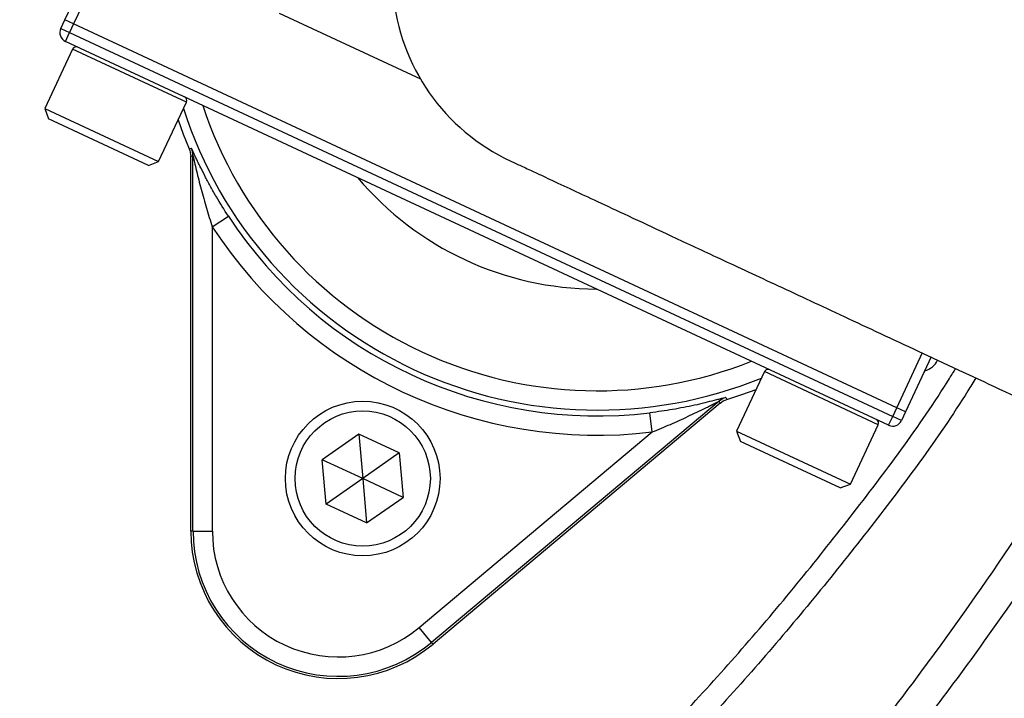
# Model space of a CAD drawing. Header units: millimetres. Extents: x 1055 to 2818, y 673 to 2898.
# Tile 27 of 44: x 2097 to 2198, y 1590 to 1660. Entities that reach past the tile are written whole.
import ezdxf

# ---------------------------------------------------------------- set-up
doc = ezdxf.new("R2010")
doc.units = ezdxf.units.MM

msp = doc.modelspace()

# ---------------------------------------------------------------- linework, layer by layer
at = {"color": 7, "linetype": 'Continuous', "lineweight": 25}
for p, q in [((2101.19, 1660.09), (2104.99, 1668.25)), ((2106.32, 1668.73), (2102.09, 1659.67)), ((2100.76, 1659.19), (2101.19, 1660.09)), ((2102.09, 1659.67), (2101.19, 1660.09)), ((2123.35, 1660.79), (2137.99, 1653.97)), ((2100.76, 1659.19), (2101.67, 1658.77)), ((2102.09, 1659.67), (2101.67, 1658.77)), ((2187.29, 1619.95), (2102.09, 1659.67)), ((2101.25, 1657.86), (2101.67, 1658.77)), ((2101.67, 1658.77), (2186.86, 1619.04)), ((2101.99, 1657.07), (2099.11, 1650.91)), ((2186.44, 1618.13), (2101.25, 1657.86)), ((2099.11, 1650.91), (2099.5, 1649.85)), ((2099.11, 1650.91), (2110.89, 1645.42)), ((2110.89, 1645.42), (2113.77, 1651.58)), ((2109.83, 1645.03), (2099.5, 1649.85)), ((2114.05, 1646.75), (2114.28, 1646.8)), ((2114.21, 1607.18), (2114.21, 1645.97)), ((2114.44, 1607.18), (2114.44, 1646.01)), ((2109.83, 1645.03), (2110.89, 1645.42)), ((2116.44, 1638.68), (2118.12, 1639.77)), ((2116.44, 1638.68), (2116.44, 1607.18)), ((2190.84, 1625.2), (2188.19, 1619.52)), ((2173.58, 1623.69), (2170.71, 1617.52)), ((2168.89, 1620.62), (2139.14, 1595.66)), ((2169, 1620.42), (2139.29, 1595.49)), ((2161.98, 1617.44), (2161.74, 1619.43)), ((2186.86, 1619.04), (2187.29, 1619.95)), ((2188.19, 1619.52), (2187.29, 1619.95)), ((2188.19, 1619.52), (2187.77, 1618.62)), ((2182.49, 1612.03), (2185.37, 1618.19)), ((2186.44, 1618.13), (2186.86, 1619.04)), ((2187.77, 1618.62), (2186.86, 1619.04)), ((2131.61, 1617.22), (2127.83, 1614.57)), ((2135.8, 1615.27), (2131.61, 1617.22)), ((2131.61, 1617.22), (2132.01, 1612.62)), ((2137.85, 1597.2), (2161.98, 1617.44)), ((2170.71, 1617.52), (2171.1, 1616.46)), ((2170.71, 1617.52), (2182.49, 1612.03)), ((2181.43, 1611.64), (2171.1, 1616.46)), ((2135.8, 1615.27), (2132.01, 1612.62)), ((2135.8, 1615.27), (2136.2, 1610.67)), ((2128.23, 1609.97), (2127.83, 1614.57)), ((2132.01, 1612.62), (2127.83, 1614.57)), ((2132.01, 1612.62), (2128.23, 1609.97)), ((2132.01, 1612.62), (2132.41, 1608.02)), ((2136.2, 1610.67), (2132.01, 1612.62)), ((2181.43, 1611.64), (2182.49, 1612.03)), ((2132.41, 1608.02), (2136.2, 1610.67)), ((2132.41, 1608.02), (2128.23, 1609.97)), ((2114.44, 1607.18), (2114.21, 1607.18)), ((2114.44, 1607.18), (2116.44, 1607.18)), ((2139.14, 1595.66), (2137.85, 1597.2)), ((2139.14, 1595.66), (2139.29, 1595.49))]:
    msp.add_line(p, q, dxfattribs=at)
at = {"color": 1, "linetype": 'Continuous', "lineweight": 25}
for p, q in [((2113.77, 1651.58), (2101.99, 1657.07)), ((2187.29, 1619.95), (2189.95, 1625.66)), ((2185.37, 1618.19), (2173.58, 1623.69))]:
    msp.add_line(p, q, dxfattribs=at)
at = {"color": 7, "linetype": 'Continuous', "lineweight": 25, "flags": 128}
for points in [[(2112.91, 1649.73), (2113.44, 1648.26), (2114.05, 1646.75)], [(2114.44, 1646.01), (2114.31, 1645.99), (2114.21, 1645.97)], [(2169.7, 1620.8), (2171.25, 1621.3), (2172.72, 1621.84)], [(2169, 1620.42), (2168.95, 1620.51), (2168.89, 1620.62)], [(2169.59, 1621.01), (2169.62, 1620.94), (2169.7, 1620.8)]]:
    msp.add_lwpolyline(points, dxfattribs=at)
at = {"color": 7, "linetype": 'Continuous', "lineweight": 25}
for radius in [8, 7]:
    msp.add_circle((2132.01, 1612.62), radius, dxfattribs=at)
for centre, radius, start, end in [((1967.95, 1773.48), 497, 276.9339, 85.4709), ((1967.95, 1773.48), 394.28, 294.3681, 358.6193), ((1967.95, 1773.48), 394, 294.4169, 358.6184), ((1967.95, 1773.48), 161.96, 315.3729, 344.6271), ((2156.31, 1664.73), 21.25, 65, 245.008), ((2101.67, 1658.77), 1, 155, 245), ((2102.35, 1656.9), 0.4, 65, 155), ((2113.41, 1651.75), 0.4, 335, 65), ((2112.44, 1646.01), 2, 0.0036, 23.1048), ((2156.31, 1664.73), 32.5, 220.1884, 269.8116), ((2156.31, 1664.73), 45.63, 213.1629, 276.8371), ((2156.31, 1664.73), 47.63, 213.1629, 276.8371), ((2173.95, 1623.52), 0.4, 65, 155), ((2170.17, 1619.09), 2, 106.8952, 129.9964), ((2185, 1618.36), 0.4, 335, 65), ((2186.86, 1619.04), 1, 245, 335), ((2129.48, 1607.18), 15.26, 180, 310), ((2129.48, 1607.18), 15.03, 180, 310), ((2129.48, 1607.18), 13.03, 180, 310)]:
    msp.add_arc(centre, radius, start, end, dxfattribs=at)
at = {"color": 1, "linetype": 'Continuous', "lineweight": 25}
for centre, radius, start, end in [((1967.95, 1773.48), 433.48, 277.9562, 84.8381), ((1967.95, 1773.48), 426.4, 278.089, 84.7523), ((1967.95, 1773.48), 491.21, 277.0161, 0), ((1967.95, 1773.48), 496.2, 276.9451, 0), ((1967.95, 1773.48), 394.28, 294.3679, 358.6193), ((2156.31, 1664.73), 45.03, 197.8805, 292.1195), ((2156.31, 1664.73), 43.03, 198.2745, 291.7255)]:
    msp.add_arc(centre, radius, start, end, dxfattribs=at)
at = {"color": 7, "linetype": 'Continuous', "lineweight": 25}
msp.add_ellipse((2189.7, 1625.72), major_axis=(0.68, -1.88), ratio=0.999695, start_param=6.175721, end_param=7.068431, dxfattribs=at)
at = {"color": 1, "linetype": 'Continuous', "lineweight": 25}
for points, knots in [([(2037.95, 2085.5), (2040.5, 2084.97), (2049.61, 2083.05), (2064.99, 2078.45), (2084.01, 2071.77), (2102.53, 2063.85), (2119.88, 2055.13), (2136.06, 2045.72), (2151.13, 2035.78), (2165.64, 2025.01), (2179.53, 2013.44), (2192.73, 2001.14), (2205.18, 1988.15), (2216.84, 1974.5), (2227.72, 1960.23), (2237.8, 1945.35), (2247.05, 1929.93), (2255.42, 1914.05), (2262.86, 1897.77), (2269.35, 1881.1), (2274.91, 1864.08), (2279.51, 1846.76), (2283.15, 1829.2), (2285.8, 1811.5), (2287.46, 1793.67), (2288.08, 1775.74), (2287.68, 1757.75), (2286.27, 1739.78), (2283.86, 1721.92), (2280.46, 1704.24), (2276.08, 1686.82), (2270.67, 1669.69), (2264.92, 1654.18), (2260.55, 1644.58), (2258.67, 1640.45)], [0, 0, 0, 0, 0.013704, 0.0491, 0.084532, 0.119929, 0.155221, 0.186838, 0.218555, 0.250322, 0.28209, 0.313807, 0.345425, 0.376868, 0.408409, 0.44, 0.47159, 0.503131, 0.534573, 0.565933, 0.597392, 0.628901, 0.660409, 0.691867, 0.723226, 0.754754, 0.786382, 0.818061, 0.849741, 0.88137, 0.912899, 0.94442, 0.976041, 1, 1, 1, 1]), ([(2249.61, 1644.67), (2251.43, 1648.66), (2255.65, 1657.94), (2261.21, 1672.94), (2266.45, 1689.54), (2270.7, 1706.42), (2273.99, 1723.53), (2276.32, 1740.84), (2277.69, 1758.24), (2278.08, 1775.67), (2277.47, 1793.04), (2275.87, 1810.3), (2273.3, 1827.45), (2269.77, 1844.46), (2265.31, 1861.24), (2259.94, 1877.73), (2253.65, 1893.87), (2246.44, 1909.65), (2238.33, 1925.03), (2229.37, 1939.97), (2219.6, 1954.38), (2209.06, 1968.22), (2197.77, 1981.44), (2185.71, 1994.02), (2172.91, 2005.94), (2159.45, 2017.15), (2145.39, 2027.59), (2130.8, 2037.22), (2115.2, 2046.29), (2098.55, 2054.67), (2080.85, 2062.26), (2062.68, 2068.67), (2048.35, 2073.02), (2040.02, 2074.82), (2037.95, 2075.26)], [0, 0, 0, 0, 0.023951, 0.055706, 0.087362, 0.119018, 0.150775, 0.182583, 0.21439, 0.246146, 0.277802, 0.309291, 0.340879, 0.372518, 0.404157, 0.435745, 0.467236, 0.498814, 0.530491, 0.562218, 0.593945, 0.625622, 0.657201, 0.688955, 0.72081, 0.752715, 0.78462, 0.816474, 0.848228, 0.883203, 0.91828, 0.95339, 0.988465, 1, 1, 1, 1]), ([(2027.95, 1482.13), (2028.7, 1482.29), (2034.23, 1483.51), (2044.34, 1486.58), (2058.75, 1491.55), (2073.31, 1497.7), (2087.97, 1504.96), (2102.18, 1513.05), (2115.9, 1521.87), (2129.89, 1531.9), (2144.01, 1543.27), (2158.08, 1556.13), (2171.31, 1569.81), (2183.64, 1584.24), (2194.53, 1598.89), (2202.12, 1610.15), (2205.71, 1616.46), (2206.52, 1617.87)], [0, 0, 0, 0, 0.009828, 0.072987, 0.136088, 0.206555, 0.277191, 0.347923, 0.418633, 0.489162, 0.571989, 0.65506, 0.73821, 0.821276, 0.904098, 0.978449, 1, 1, 1, 1]), ([(2209.68, 1616.4), (2208.95, 1615.12), (2205.4, 1608.88), (2197.8, 1597.63), (2186.77, 1582.78), (2174.27, 1568.16), (2160.87, 1554.29), (2146.61, 1541.27), (2132.3, 1529.74), (2118.12, 1519.57), (2104.21, 1510.63), (2089.8, 1502.44), (2074.94, 1495.08), (2060.17, 1488.85), (2045.55, 1483.79), (2034.96, 1480.6), (2029.02, 1479.3), (2027.95, 1479.07)], [0, 0, 0, 0, 0.019183, 0.093361, 0.175978, 0.258837, 0.341782, 0.424648, 0.50727, 0.577678, 0.648265, 0.718875, 0.78939, 0.859737, 0.922871, 0.986061, 1, 1, 1, 1]), ([(2027.95, 1478.66), (2028.4, 1478.75), (2033.1, 1479.62), (2041.91, 1481.83), (2054.43, 1485.34), (2066.83, 1489.51), (2079.1, 1494.25), (2087.43, 1497.92), (2096.86, 1502.34), (2107.34, 1507.67), (2122.1, 1516.29), (2136.46, 1525.82), (2150.37, 1536.28), (2163.74, 1547.63), (2176.22, 1559.53), (2187.79, 1571.91), (2198.49, 1584.68), (2208.45, 1598.17), (2214.89, 1607.5), (2217.8, 1612.49), (2217.86, 1612.59)], [0, 0, 0, 0, 0.005724, 0.059293, 0.112832, 0.167464, 0.222127, 0.27676, 0.280968, 0.352225, 0.423547, 0.494809, 0.568374, 0.642005, 0.715574, 0.785829, 0.856139, 0.926395, 0.998639, 1, 1, 1, 1]), ([(2220.98, 1611.13), (2218.14, 1606.7), (2212.2, 1597.43), (2202.15, 1583.94), (2191.07, 1570.6), (2179.25, 1557.96), (2166.77, 1546.03), (2153.67, 1534.86), (2139.78, 1524.32), (2125.12, 1514.49), (2109.71, 1505.44), (2094.15, 1497.51), (2078.54, 1490.69), (2062.97, 1484.89), (2046.88, 1480.01), (2035.18, 1476.95), (2028.74, 1475.81), (2027.95, 1475.67)], [0, 0, 0, 0, 0.065878, 0.137961, 0.210102, 0.282184, 0.353346, 0.424566, 0.495726, 0.569147, 0.642635, 0.716053, 0.784006, 0.852016, 0.919965, 0.99017, 1, 1, 1, 1]), ([(2027.95, 1472.32), (2033.45, 1473.39), (2044.49, 1475.54), (2060.8, 1479.93), (2076.88, 1485.17), (2092.62, 1491.3), (2108.98, 1498.75), (2125.85, 1507.77), (2143.04, 1518.5), (2159.51, 1530.37), (2175.13, 1543.29), (2189.79, 1557.18), (2202.25, 1570.72), (2212.83, 1583.55), (2218.66, 1591.6), (2221.57, 1595.62)], [0, 0, 0, 0, 0.071381, 0.14321, 0.21504, 0.286756, 0.358246, 0.444056, 0.530158, 0.616359, 0.702462, 0.788273, 0.873434, 0.936717, 1, 1, 1, 1])]:
    msp.add_open_spline(points, degree=3, knots=knots, dxfattribs=at)
at = {"color": 7, "linetype": 'Continuous', "lineweight": 25}
for points, knots in [([(2264.99, 1637.5), (2261.05, 1639.34), (2253.25, 1642.98), (2241.76, 1648.34), (2230.67, 1653.5), (2220.1, 1658.43), (2210.16, 1663.07), (2200.96, 1667.36), (2192.97, 1671.09), (2186.23, 1674.23), (2180.76, 1676.78), (2176.3, 1678.86), (2172.75, 1680.51), (2170.06, 1681.77), (2168.09, 1682.69), (2166.58, 1683.39), (2165.72, 1683.79), (2165.29, 1683.99)], [0, 0, 0, 0, 0.0796723, 0.1580635, 0.2351881, 0.3110627, 0.3856586, 0.4590134, 0.5311505, 0.5931765, 0.6542052, 0.7143159, 0.7734741, 0.8315886, 0.8886612, 0.9447963, 1, 1, 1, 1]), ([(2118.12, 1639.77), (2117.68, 1640.44), (2117.26, 1641.11), (2116.67, 1642.12), (2116.48, 1642.45), (2116.11, 1643.13), (2115.93, 1643.46), (2115.58, 1644.12), (2115.42, 1644.45), (2115.18, 1644.92), (2115.1, 1645.08), (2114.96, 1645.38), (2114.88, 1645.53), (2114.75, 1645.82), (2114.68, 1645.96), (2114.56, 1646.22), (2114.5, 1646.34), (2114.41, 1646.55), (2114.36, 1646.64), (2114.3, 1646.76), (2114.28, 1646.8), (2114.28, 1646.8)], [0, 0, 0, 0, 0.25, 0.25, 0.375, 0.375, 0.5, 0.5, 0.625, 0.625, 0.6875, 0.6875, 0.75, 0.75, 0.8125, 0.8125, 0.875, 0.875, 0.9375, 0.9375, 1, 1, 1, 1]), ([(2114.44, 1646.01), (2114.44, 1646.01), (2114.45, 1645.99), (2114.47, 1645.9), (2114.48, 1645.85), (2114.53, 1645.66), (2114.56, 1645.52), (2114.66, 1645.09), (2114.73, 1644.78), (2114.88, 1644.15), (2114.96, 1643.84), (2115.12, 1643.2), (2115.21, 1642.88), (2115.47, 1641.91), (2115.65, 1641.26), (2116.03, 1639.97), (2116.23, 1639.32), (2116.44, 1638.68)], [0, 0, 0, 0, 0.03125, 0.03125, 0.0625, 0.0625, 0.125, 0.125, 0.25, 0.25, 0.375, 0.375, 0.5, 0.5, 0.75, 0.75, 1, 1, 1, 1]), ([(2147.33, 1645.47), (2147.68, 1645.31), (2148.42, 1644.97), (2149.69, 1644.38), (2151.36, 1643.6), (2153.53, 1642.58), (2156.26, 1641.31), (2159.46, 1639.82), (2163.43, 1637.97), (2168.32, 1635.68), (2174.17, 1632.96), (2180.94, 1629.8), (2188.51, 1626.27), (2196.85, 1622.38), (2206.89, 1617.7), (2218.78, 1612.15), (2232.6, 1605.71), (2242.15, 1601.26), (2247.03, 1598.99)], [0, 0, 0, 0, 0.045612, 0.09487, 0.14776, 0.204343, 0.251452, 0.300846, 0.352481, 0.40634, 0.463527, 0.523114, 0.58503, 0.649247, 0.715813, 0.806528, 0.901245, 1, 1, 1, 1]), ([(2047.95, 1515.06), (2050.27, 1515.74), (2058.25, 1518.1), (2071.51, 1523.29), (2087.63, 1530.55), (2103.2, 1538.89), (2118.22, 1548.24), (2132.64, 1558.56), (2146.37, 1569.82), (2159.3, 1581.94), (2171.42, 1594.83), (2182.54, 1608.54), (2189.85, 1618.31), (2193.17, 1623.66), (2193.38, 1624)], [0, 0, 0, 0, 0.03906, 0.134787, 0.230094, 0.325187, 0.420468, 0.516304, 0.611927, 0.707748, 0.803009, 0.898111, 0.993465, 1, 1, 1, 1]), ([(2195.47, 1623.02), (2195.2, 1622.58), (2191.8, 1617.07), (2184.35, 1607.13), (2173.13, 1593.31), (2160.93, 1580.33), (2147.89, 1568.11), (2134.04, 1556.75), (2119.49, 1546.34), (2104.35, 1536.93), (2088.65, 1528.52), (2072.37, 1521.18), (2058.4, 1515.76), (2049.75, 1513.22), (2046.83, 1512.36)], [0, 0, 0, 0, 0.008264, 0.102683, 0.19668, 0.290668, 0.385023, 0.48004, 0.574592, 0.668644, 0.76263, 0.856926, 0.951886, 1, 1, 1, 1]), ([(2169.59, 1621.01), (2169.59, 1621.01), (2169.55, 1621), (2169.42, 1620.97), (2169.32, 1620.94), (2169.1, 1620.88), (2168.97, 1620.85), (2168.69, 1620.77), (2168.54, 1620.74), (2168.08, 1620.62), (2167.75, 1620.53), (2167.06, 1620.37), (2166.71, 1620.28), (2165.98, 1620.12), (2165.61, 1620.05), (2164.85, 1619.9), (2164.47, 1619.83), (2163.32, 1619.64), (2162.54, 1619.52), (2161.74, 1619.43)], [0, 0, 0, 0, 0.0625, 0.0625, 0.125, 0.125, 0.1875, 0.1875, 0.25, 0.25, 0.375, 0.375, 0.5, 0.5, 0.625, 0.625, 0.75, 0.75, 1, 1, 1, 1]), ([(2161.98, 1617.44), (2162.61, 1617.7), (2163.24, 1617.96), (2164.47, 1618.49), (2165.08, 1618.77), (2165.99, 1619.2), (2166.29, 1619.34), (2166.88, 1619.63), (2167.18, 1619.77), (2167.61, 1619.98), (2167.75, 1620.06), (2168.03, 1620.2), (2168.17, 1620.27), (2168.44, 1620.4), (2168.57, 1620.47), (2168.73, 1620.55), (2168.78, 1620.58), (2168.86, 1620.61), (2168.89, 1620.63), (2168.89, 1620.62)], [0, 0, 0, 0, 0.25, 0.25, 0.5, 0.5, 0.625, 0.625, 0.75, 0.75, 0.8125, 0.8125, 0.875, 0.875, 0.9375, 0.9375, 0.96875, 0.96875, 1, 1, 1, 1])]:
    msp.add_open_spline(points, degree=3, knots=knots, dxfattribs=at)
for points in [[(2114.05, 1646.75), (2114.16, 1646.5), (2114.21, 1646.24), (2114.21, 1645.97)], [(2169, 1620.42), (2169.2, 1620.59), (2169.44, 1620.72), (2169.7, 1620.8)]]:
    msp.add_open_spline(points, degree=3, dxfattribs=at)

doc.saveas('drawing.dxf')
